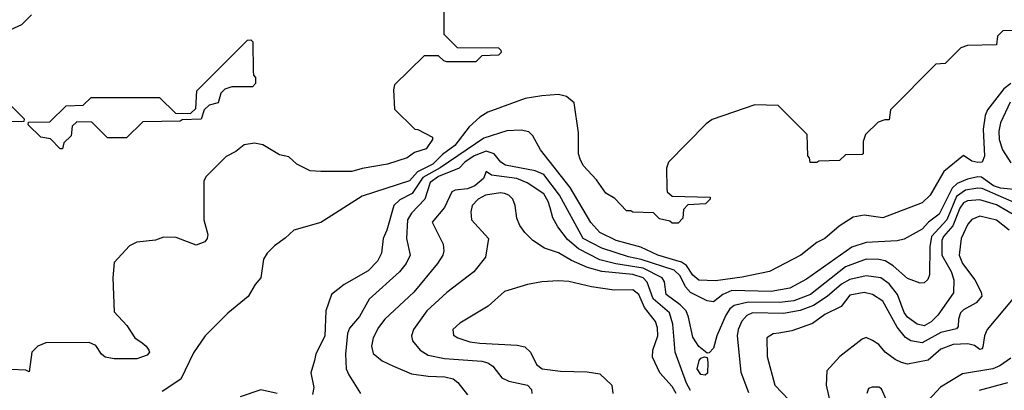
# Model space of a CAD drawing. Extents: x 501367 to 657802, y 482273 to 547541.
# Tile 240 of 256: x 565088 to 569853, y 514881 to 516674. Entities that reach past the tile are written whole.
import ezdxf

# ---------------------------------------------------------------- set-up
doc = ezdxf.new("R2010")
doc.units = 0

msp = doc.modelspace()

# ---------------------------------------------------------------- linework, layer by layer
at = {"layer": '0CON20XD'}
for points in [[(567140, 517115), (567140, 516605), (567205, 516540), (567405, 516537.5), (567417, 516527), (567417.5, 516515), (567405, 516502.5), (567325, 516500), (567295, 516470), (567155, 516470), (567140, 516475), (567115, 516500), (567045, 516500), (566901.7, 516358.3), (566897.5, 516335), (566901.7, 516241.7), (567000, 516145), (567015, 516142.5), (567086.2, 516105), (567086, 516095), (567055, 516049.2), (566998, 516032), (566963.9, 516006.1), (566867.5, 515975), (566745.6, 515954.4), (566695, 515940), (566545, 515939.4), (566493.3, 515943.3), (566430, 515975), (566391.2, 516011.2), (566345, 516020), (566265, 516068.6), (566225, 516077.5), (566175, 516068.6), (566135, 516036.2), (566088.3, 516011.7), (565990, 515915), (565978.8, 515895), (565978.8, 515705), (565998.9, 515635), (565995.6, 515615), (565985, 515600), (565942.5, 515582.5), (565845, 515620), (565785, 515621.2), (565745, 515607.5), (565655, 515598), (565620.5, 515579.5), (565545, 515500), (565538.8, 515425), (565545, 515260), (565606.7, 515195), (565646.2, 515135), (565680.3, 515110.3), (565701.2, 515095), (565713.8, 515075), (565716, 515065), (565705, 515050.8), (565655, 515033.1), (565545, 515032.9), (565501.3, 515041.3), (565484, 515055), (565457, 515097), (565425, 515111.4), (565215, 515110.8), (565175.9, 515094.1), (565147.5, 515065), (565135, 514970), (565117.5, 514977.5), (565045, 514981.2)], [(565025, 516617.8), (565098.7, 516651.3), (565145, 516698.2)], [(565295, 516050), (565285, 516050), (565238.3, 516098.3), (565190, 516105), (565130, 516165), (565131.7, 516178.3), (565235, 516180), (565313, 516257), (565395, 516260), (565435, 516297.5), (565765, 516297.5), (565841.7, 516221.7), (565915, 516220), (565940, 516245), (565945, 516330), (566190, 516575), (566207, 516577), (566217, 516567), (566217.5, 516425), (566220, 516405), (566230, 516395), (566230, 516365), (566215, 516350), (566115, 516350), (566081.7, 516338.3), (566061.7, 516318.3), (566048.3, 516271.7), (566005, 516260), (565981.7, 516238.3), (565967, 516193), (565875, 516190), (565865, 516182.5), (565685, 516180), (565605, 516102.5), (565513, 516103), (565438.3, 516178.3), (565365, 516180), (565341.7, 516158.3), (565337, 516113), (565301.7, 516078.3), (565295, 516050)], [(569905, 516622.5), (569845, 516620), (569820, 516595), (569815, 516552.5), (569675, 516550), (569641.7, 516538.3), (569567, 516463), (569521.7, 516458.3), (569301.7, 516238.3), (569295, 516190), (569275, 516190), (569241.7, 516178.3), (569181.7, 516118.3), (569170, 516085), (569170, 516025), (569165, 516022.5), (569085, 516020), (569055, 515992.5), (568955, 515990), (568945, 515982.5), (568913, 515983), (568910, 516005), (568902.5, 516015), (568898.3, 516118.3), (568758.3, 516258.3), (568645, 516262.5), (568438.3, 516191.7), (568410.5, 516169.5), (568227.5, 515985), (568217.5, 515955), (568220, 515855), (568221.7, 515841.7), (568245, 515820), (568430, 515815), (568430, 515805), (568407, 515783), (568321.7, 515778.3), (568300, 515755), (568297, 515713), (568275, 515690), (568245, 515690), (568235, 515700), (568185, 515710), (568155, 515740), (568055, 515742.5), (568045, 515750), (568025, 515750), (567968.3, 515808.3), (567924.1, 515834.1), (567879.3, 515899.3), (567815, 515968), (567799.7, 515999.7), (567793.1, 516025), (567792.7, 516127.3), (567771.2, 516271.2), (567735, 516302), (567695, 516311.9), (567615, 516306.2), (567535, 516292.4), (567352.9, 516227.1), (567315, 516202.7), (567264.1, 516155.9), (567193.7, 516065), (567135, 516022), (567088.2, 515975), (567012.8, 515937.2), (566975, 515894.1), (566745, 515820), (566545, 515693.5), (566415, 515655.7), (566373.7, 515616.3), (566320.7, 515579.3), (566286, 515545), (566268, 515515), (566256, 515425), (566227.5, 515392.5), (566194, 515335), (566095, 515253.3), (565985.9, 515144.1), (565928.7, 515061.3), (565868.6, 514935), (565777.1, 514875)], [(569884.8, 516365.2), (569850.4, 516339.6), (569771.5, 516238.5), (569759.6, 516210.4), (569750.4, 516145), (569756.4, 516013.6), (569745.6, 515985), (569725, 515982.4), (569695, 515988.9), (569655, 516016.7), (569560.8, 515939.3), (569493.6, 515825), (569455, 515787.7), (569265, 515715.6), (569175, 515728.9), (569120.6, 515719.4), (569052.9, 515675), (568984.2, 515615), (568946.1, 515596.1), (568868, 515535), (568715.9, 515455.9), (568585, 515428.6), (568455, 515411.1), (568375, 515413.1), (568345, 515437.3), (568315.1, 515485.1), (568291.4, 515501.4), (568175.5, 515535), (568093.7, 515573.7), (567975, 515605.5), (567895, 515645.2), (567852.8, 515692.8), (567751.8, 515861.8), (567609.1, 516045)], [(565047, 516257), (565110, 516195), (565108.3, 516181.7), (564925, 516180)], [(569881.7, 516275), (569833.5, 516175), (569826.1, 516135), (569827, 516095), (569843.9, 516045), (569885, 515980.9)], [(567609.1, 516045), (567572.1, 516112.1), (567552.3, 516132.3), (567515, 516140.4), (567445, 516135.8), (567335, 516101), (567122.2, 515957.8), (567039, 515911), (566986.7, 515833.3), (566927.8, 515802.2), (566899.2, 515775), (566865.4, 515655), (566846.7, 515615), (566839.5, 515545), (566820.5, 515505), (566775, 515458.9), (566658, 515392), (566597.1, 515345), (566569.4, 515265), (566565, 515142.5), (566522.1, 515057.9), (566514.2, 515025), (566497.1, 514965), (566512, 514895), (566505, 514860)], [(569930.9, 515849.1), (569835, 515859.1), (569800.8, 515870.8), (569742.9, 515912.9), (569725, 515914.6), (569675, 515903.3), (569625, 515880.9), (569600.8, 515859.2), (569536.7, 515733.3), (569486.3, 515693.7), (569455, 515660), (569368, 515612), (569335, 515603.8), (569185, 515596), (569115, 515573.4), (568895, 515418.2), (568815, 515374.8), (568725, 515359), (568535, 515363.4), (568491.3, 515345), (568445, 515309.5), (568415, 515313.6), (568333.7, 515353.7), (568310.8, 515380.8), (568284.2, 515435), (568255, 515462.3), (568096.1, 515513.9), (568035, 515527.3), (567905, 515568.1), (567815, 515616.1), (567699.8, 515825), (567625, 515925.2), (567582.6, 515942.6), (567439.5, 515969.5), (567416.2, 515985), (567384.4, 516024.4), (567345, 516037.8), (567287.7, 516015), (567243, 515985), (567214.2, 515955.8), (567114.3, 515915), (567075, 515886.4), (567048.6, 515805), (566985, 515737.8), (566965.2, 515705), (566959.3, 515615), (566977.3, 515535), (566959.2, 515495), (566926, 515454), (566779, 515321), (566732.2, 515237.8), (566685, 515181.5), (566675, 515155.7), (566665.2, 515055.2), (566668.5, 514985), (566680.9, 514955), (566738.1, 514865)], [(570017.6, 515737.6), (569745, 515857.3), (569725, 515859.5), (569665, 515848.8), (569621.6, 515818.4), (569573.9, 515705), (569499.6, 515625), (569491.9, 515575), (569491.2, 515438.8), (569483.1, 515416.9), (569465, 515400.6), (569445, 515400), (569385, 515421.1), (569315, 515483.7), (569276.5, 515506.5), (569245, 515514.3), (569185, 515515.2), (569085, 515477.8), (568915, 515344.8), (568835, 515313), (568765, 515304.9), (568613.4, 515306.6), (568545, 515291.9), (568524.7, 515275.3), (568504.8, 515245), (568461.1, 515145), (568446, 515085), (568425, 515062.5), (568415, 515060), (568375, 515092), (568345, 515138.6), (568324.4, 515235), (568312.5, 515265), (568284.1, 515294.1), (568215.9, 515345), (568208.2, 515405), (568196.6, 515425), (568105, 515472.4), (567973.1, 515493.1), (567895, 515512.6), (567792.6, 515565), (567739.9, 515609.9), (567691.6, 515671.6), (567668.4, 515715), (567655, 515764), (567645.9, 515795), (567625, 515831.1), (567544.5, 515885), (567494.2, 515905), (567371.3, 515921.3), (567345, 515940), (567333.3, 515905), (567290.3, 515869.7), (567255.6, 515855), (567195, 515849.2), (567178.7, 515841.3), (567143.9, 515766.1), (567084.5, 515695), (567137.2, 515587.2), (567140.5, 515555), (567135.5, 515535), (567110.4, 515495), (566994.8, 515355.2), (566855.5, 515225), (566824.5, 515185), (566799.5, 515135), (566791.5, 515095), (566799.4, 515059.4), (566843.1, 515023.1), (566897, 514997), (566985, 514960.5), (567065, 514948.5), (567145, 514945.4), (567185.9, 514935.9), (567208.8, 514918.8), (567255, 514858.5)], [(568335, 514880), (568315.1, 514915.1), (568259.5, 515065), (568248.9, 515201.1), (568232.4, 515255), (568153.7, 515323.7), (568124.2, 515404.2), (568105, 515425.4), (568055, 515441), (567905, 515456), (567835.6, 515475.6), (567759, 515509), (567695, 515545.3), (567627.8, 515567.8), (567571.9, 515605), (567532, 515645), (567508.8, 515678.8), (567494.4, 515714.4), (567486.1, 515775), (567473.9, 515805), (567455, 515824.6), (567435, 515832.7), (567415, 515836.1), (567341.9, 515825), (567307.1, 515805), (567277.9, 515775), (567271.8, 515745), (567274.4, 515705), (567357.5, 515615), (567342.5, 515525), (567285.8, 515454.2), (567155, 515353.6), (567058.2, 515265), (566993.2, 515175), (566983.8, 515145), (566989.5, 515119.5), (567025.5, 515075), (567065, 515051), (567144.2, 515034.2), (567325, 515021.2), (567353.9, 515013.9), (567377.4, 514997.4), (567421, 514941), (567455, 514925.5), (567545.6, 514905), (567564.5, 514885), (567566.5, 514865)], [(569965, 515690.7), (569815, 515779), (569735, 515801.8), (569675, 515797.8), (569655, 515788.1), (569638.2, 515761.8), (569603.1, 515676.9), (569558.8, 515625), (569550.3, 515605), (569550.7, 515535), (569594.8, 515455), (569608.7, 515415), (569606.8, 515353.2), (569531.6, 515245), (569498.2, 515211.8), (569465, 515193.2), (569431.3, 515201.3), (569384.1, 515234.1), (569367.9, 515257.9), (569336.1, 515345), (569295, 515395.3), (569255, 515424.3), (569185, 515434.8), (569105, 515417.3), (569065, 515394.1), (568995.8, 515334.2), (568929, 515291), (568865, 515266.7), (568785, 515252.4), (568634, 515255), (568606.7, 515243.3), (568583.1, 515215), (568564.8, 515175.2), (568559.3, 515145), (568577.9, 514967.9), (568615, 514870.5)], [(569876, 515656), (569815, 515703.4), (569735, 515723.9), (569695, 515706.7), (569675.9, 515684.1), (569643.1, 515615), (569633.8, 515535), (569651, 515495), (569709.3, 515415), (569741.2, 515355), (569743.9, 515336.1), (569716, 515304), (569655, 515269.4), (569640.7, 515255), (569630.8, 515225), (569630, 515190), (569621.1, 515178.9), (569545, 515160.4), (569455, 515110.5), (569399.7, 515119.7), (569375, 515136.2), (569335, 515185.9), (569265, 515311.8), (569215, 515344.7), (569175, 515354.8), (569105, 515340.7), (569063.4, 515286.6), (568985, 515248.2), (568925.2, 515204.8), (568825, 515167.8), (568762, 515158), (568735, 515153.5), (568704, 515135), (568704.5, 515045), (568742.5, 514905), (568810, 514835)], [(568265.2, 514865), (568245, 514899.4), (568185.3, 514965.3), (568151.1, 515041.1), (568151.3, 515075), (568176.2, 515145), (568175, 515183.3), (568165, 515214.2), (568111.1, 515281.1), (568083.7, 515345), (568055, 515367.3), (567965, 515364.7), (567855, 515381.2), (567745, 515407.1), (567695, 515411.2), (567614.4, 515405.6), (567545, 515392.9), (567435, 515358.1), (567355, 515288.1), (567218, 515205), (567184.2, 515175), (567187.7, 515147.7), (567208.8, 515135), (567266.7, 515115), (567315, 515108.5), (567495, 515099.2), (567531.9, 515091.9), (567560.4, 515065), (567589.4, 515005), (567616.7, 514985), (567705, 514972.9), (567835, 514970), (567895, 514960.8), (567954, 514905), (567958, 514865)], [(569896.2, 515325), (569770, 515175), (569756.1, 515145), (569749.1, 515090.9), (569745, 515082), (569735, 515078.6), (569707.6, 515097.6), (569675.8, 515105.8), (569605, 515101.8), (569545, 515080), (569483.6, 515026.4), (569385, 515007.8), (569354.5, 515014.5), (569325, 515029.5), (569276.5, 515065), (569245, 515101.9), (569215, 515122.5), (569185, 515135.5), (569165, 515128.5), (569056.1, 515043.9), (568994.5, 514975.5), (568990.5, 514905), (569018.5, 514785)], [(568405, 514953.3), (568385, 514957.1), (568366.5, 514985), (568376, 515025), (568385, 515036.2), (568402.5, 515042.5), (568415, 515040), (568418.8, 515015), (568416.4, 514963.6), (568405, 514953.3)], [(569884.2, 515035.8), (569830.8, 514999.2), (569797.5, 514985), (569649.9, 514960.1), (569544.5, 514895.5), (569465, 514811.2)], [(569867.5, 514917.5), (569730.6, 514879.4)], [(566335, 514865.7), (566255, 514883.1), (566155, 514849.2)], [(569282.7, 514832.7), (569258.3, 514888.3), (569245, 514896), (569213.9, 514896.1), (569195, 514890), (569186.7, 514865)]]:
    msp.add_lwpolyline(points, dxfattribs=at)

doc.saveas('drawing.dxf')
